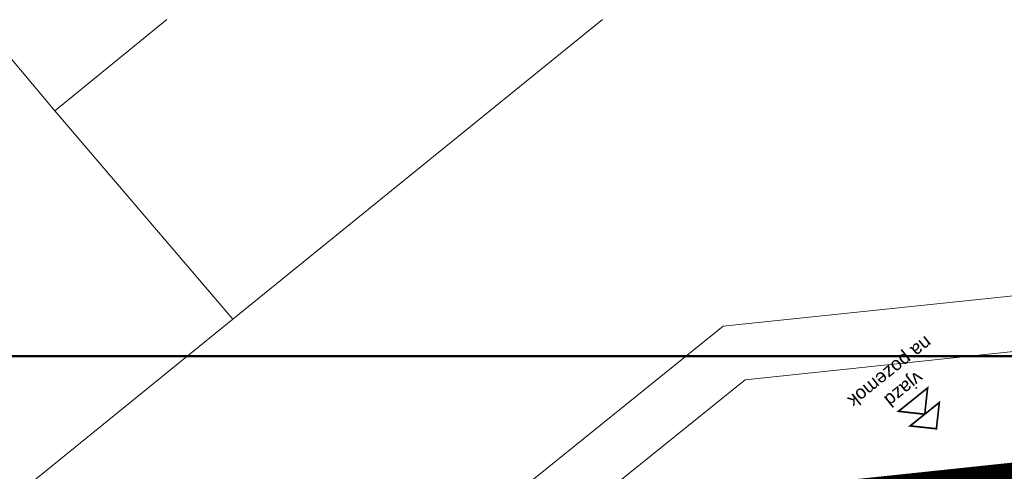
# Model space of a CAD drawing. Header units: millimetres. Extents: x 371321 to 690386, y -299082 to -101508.
# Tile 36 of 38: x 604914 to 622672, y -129143 to -120995. Entities that reach past the tile are written whole.
import ezdxf

# ---------------------------------------------------------------- set-up
doc = ezdxf.new("R2010")
doc.units = ezdxf.units.MM
doc.header["$LTSCALE"] = 10
doc.header["$MEASUREMENT"] = 0
doc.linetypes.add('DASHEDX2', pattern=[38.1, 25.4, -12.7])
for name, color, linetype, lineweight in [('A-znacky', 7, 'Continuous', 9), ('A_TENKA', 7, 'Continuous', 5), ('PRIPOJKA SPLASKOVEJ KANALIZACIE', 82, 'Continuous', 30), ('tenka', 7, 'Continuous', 15), ('ZTI_PLYN_VEREJNY', 40, 'ST_KANAL_SPLASK_PLNA', 25)]:
    doc.layers.add(name, color=color, linetype=linetype, lineweight=lineweight)
doc.layers.add('RAMCEK', color=6, linetype='Continuous', lineweight=30, plot=False)
doc.styles.add('ARIAL', font='arial.ttf')
doc.linetypes.add('ST_KANAL_SPLASK_PLNA', pattern='A,136,-20,8,[2,st.shx,S=10,R=0,X=0,Y=0],32,[2,st.shx,S=10,R=0,X=0,Y=0],-25', length=221)
doc.linetypes.add('ST_PLYNOVOD_PLNA', pattern='A,136,-20,15,[25,st.shx,S=5,R=0,X=0,Y=0],-30,15,-25', length=241)

msp = doc.modelspace()

# ---------------------------------------------------------------- linework, layer by layer
at = {"layer": 'A-znacky', "const_width": 30}
for points in [[(620763, -128061), (621237, -128113), (621289, -127639)], [(620974, -128324), (621448, -128376), (621500, -127902)]]:
    msp.add_lwpolyline(points, close=True, dxfattribs=at)
at = {"layer": 'A_TENKA', "color": 251, "true_color": 0x666666}
for p, q in [((605546, -122638), (604168, -120995)), ((607566, -120995), (605546, -122638)), ((608756, -126398), (615423, -120995)), ((605546, -122638), (608756, -126398)), ((618796, -129418), (658886, -125188)), ((604556, -129808), (608756, -126398))]:
    msp.add_line(p, q, dxfattribs=at)
at = {"layer": 'PRIPOJKA SPLASKOVEJ KANALIZACIE', "color": 34, "linetype": 'ST_KANAL_SPLASK_PLNA', "lineweight": 20, "ltscale": 0.8}
msp.add_line((617602, -126527), (658571, -122204), dxfattribs=at)
at = {"layer": 'PRIPOJKA SPLASKOVEJ KANALIZACIE', "color": 34, "linetype": 'ByBlock', "lineweight": 20, "ltscale": 0.8}
msp.add_line((561513, -171722), (617602, -126527), dxfattribs=at)
at = {"layer": 'RAMCEK', "lineweight": 50}
msp.add_lwpolyline([(585386, -127068), (690386, -127068), (690386, -201318), (585386, -201318)], close=True, dxfattribs=at)
at = {"layer": 'tenka', "linetype": 'DASHEDX2', "ltscale": 10, "const_width": 300}
msp.add_lwpolyline([(563607, -174080), (585408, -201107), (655567, -144297), (658706, -125358), (618855, -129562)], close=True, dxfattribs=at)
at = {"layer": 'ZTI_PLYN_VEREJNY', "linetype": 'ST_PLYNOVOD_PLNA', "lineweight": 0, "ltscale": 2}
for p, q in [((618000, -127491), (658676, -123199)), ((562141, -172500), (618000, -127491))]:
    msp.add_line(p, q, dxfattribs=at)

# ---------------------------------------------------------------- texts
at = {"layer": 'A-znacky', "insert": (620939, -127758), "char_height": 240, "width": 1992.99, "attachment_point": 2, "rotation": 218.7188, "style": 'ARIAL'}
msp.add_mtext('\\pxqc;vjazd \\Pna pozemok', dxfattribs=at)

doc.saveas('drawing.dxf')
